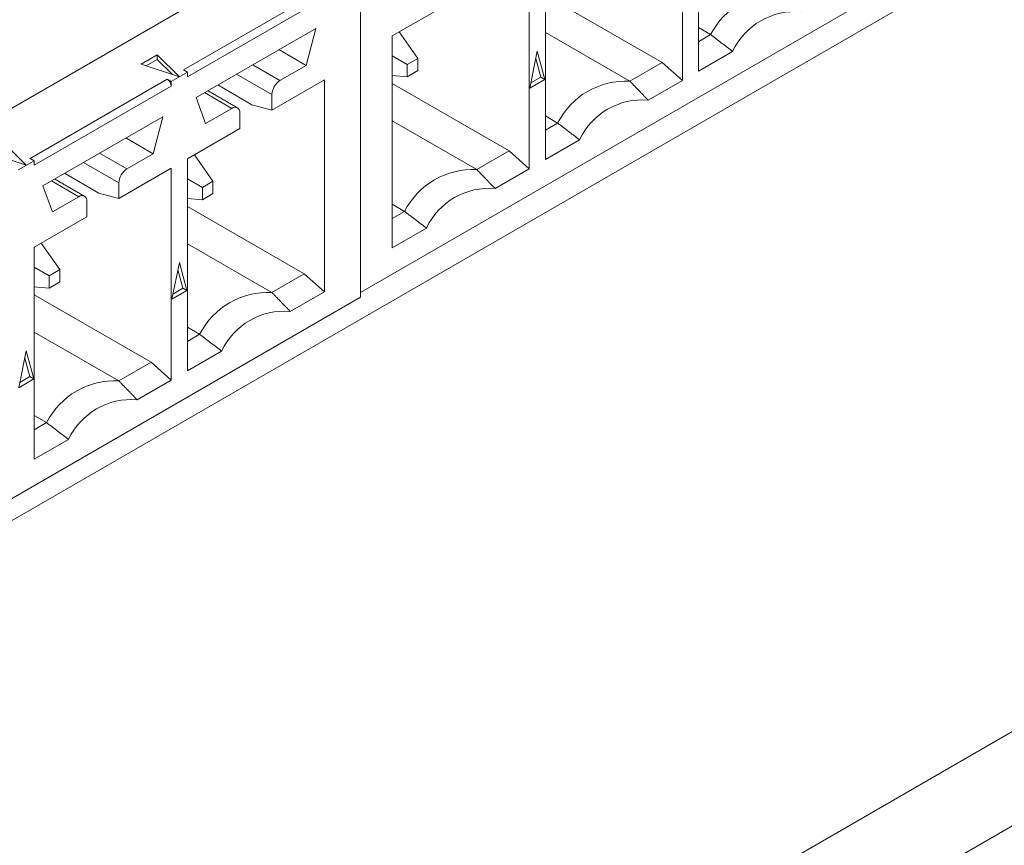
# Model space of a CAD drawing. Header units: inches. Extents: x 0.2 to 16.3, y 0.2 to 11.5.
# Tile 17 of 65: x 3.723 to 4.178, y 1.473 to 1.854. Entities that reach past the tile are written whole.
import ezdxf

# ---------------------------------------------------------------- set-up
doc = ezdxf.new("R2010")
doc.units = ezdxf.units.IN
doc.header["$MEASUREMENT"] = 0

msp = doc.modelspace()

# ---------------------------------------------------------------- linework, layer by layer
at = {"color": 7, "linetype": 'Continuous', "lineweight": 15}
for p, q in [((3.123854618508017, 1.469534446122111), (4.493284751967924, 2.260089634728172)), ((4.493284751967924, 2.069563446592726), (3.123854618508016, 1.279008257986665)), ((4.46988530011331, 2.068403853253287), (3.880269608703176, 1.728025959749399)), ((4.036434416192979, 1.830308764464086), (4.036434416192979, 1.928206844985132)), ((4.029010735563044, 1.923921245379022), (4.029010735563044, 1.826023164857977)), ((3.39726936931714, 1.072542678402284), (4.80205487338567, 1.883508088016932)), ((3.958300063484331, 1.883100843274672), (3.958300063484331, 1.785202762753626)), ((3.965723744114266, 1.789488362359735), (3.965723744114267, 1.887386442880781)), ((3.79851625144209, 1.83083843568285), (3.878413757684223, 1.876962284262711)), ((3.880269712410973, 1.87374771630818), (3.800372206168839, 1.827623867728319)), ((3.880269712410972, 1.725870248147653), (3.880269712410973, 1.87374771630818)), ((3.965723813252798, 1.865429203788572), (4.019731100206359, 1.834251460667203)), ((3.895013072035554, 1.84656604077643), (3.919232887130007, 1.860547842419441)), ((3.804362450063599, 1.818140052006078), (3.859668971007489, 1.850067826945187)), ((3.859668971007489, 1.850067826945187), (3.855307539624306, 1.832976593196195)), ((3.906836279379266, 1.836200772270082), (3.898240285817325, 1.848429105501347)), ((3.965723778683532, 1.848179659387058), (4.004790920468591, 1.82562667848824)), ((4.036434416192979, 1.843894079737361), (4.042094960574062, 1.847161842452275)), ((4.036434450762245, 1.850429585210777), (4.042094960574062, 1.847161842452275)), ((3.895013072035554, 1.748667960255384), (3.895013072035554, 1.84656604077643)), ((3.39726936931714, 1.028993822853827), (4.80205487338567, 1.839959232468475)), ((3.779009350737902, 1.833507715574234), (3.78646874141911, 1.837813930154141)), ((3.78646874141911, 1.837813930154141), (3.796658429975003, 1.827625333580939)), ((3.78646874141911, 1.837813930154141), (3.78646874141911, 1.83567078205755)), ((3.855307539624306, 1.832976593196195), (3.842685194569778, 1.840263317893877)), ((3.958530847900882, 1.822497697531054), (3.962011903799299, 1.839509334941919)), ((3.962011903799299, 1.839509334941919), (3.965492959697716, 1.826516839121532)), ((4.052225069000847, 1.839424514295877), (4.036434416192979, 1.830308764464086)), ((3.796658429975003, 1.827625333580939), (3.779009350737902, 1.833507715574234)), ((3.78646874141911, 1.83567078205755), (3.781362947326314, 1.832723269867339)), ((3.793443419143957, 1.828696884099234), (3.78646874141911, 1.83567078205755)), ((3.843151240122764, 1.825958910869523), (3.830528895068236, 1.833245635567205)), ((3.901934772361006, 1.833371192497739), (3.895013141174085, 1.837367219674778)), ((3.906836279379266, 1.836200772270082), (3.901934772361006, 1.833371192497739)), ((3.901934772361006, 1.833371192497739), (3.901934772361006, 1.827711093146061)), ((3.906836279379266, 1.830540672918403), (3.906836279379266, 1.836200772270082)), ((3.963637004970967, 1.827588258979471), (3.961332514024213, 1.836189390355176)), ((4.019731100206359, 1.834251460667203), (4.004790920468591, 1.82562667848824)), ((4.019731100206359, 1.834251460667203), (4.029010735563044, 1.826023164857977)), ((3.800372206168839, 1.82976701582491), (3.792948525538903, 1.825481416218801)), ((3.800372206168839, 1.82976701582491), (3.79851625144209, 1.83083843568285)), ((3.800372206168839, 1.827623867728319), (3.800372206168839, 1.82976701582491)), ((3.823104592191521, 1.828959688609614), (3.839439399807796, 1.819529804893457)), ((3.855307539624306, 1.832976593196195), (3.843151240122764, 1.825958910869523)), ((3.901934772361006, 1.827711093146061), (3.906836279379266, 1.830540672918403)), ((3.727805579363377, 1.790018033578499), (3.791092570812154, 1.826552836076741)), ((3.791092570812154, 1.826552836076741), (3.792948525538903, 1.825481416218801)), ((3.792948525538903, 1.825481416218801), (3.792948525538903, 1.82333826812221)), ((3.814380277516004, 1.823923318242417), (3.830159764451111, 1.814814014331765)), ((3.839439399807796, 1.812328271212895), (3.863659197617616, 1.8263100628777)), ((3.863659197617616, 1.8263100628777), (3.863659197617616, 1.728411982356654)), ((3.895013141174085, 1.828328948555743), (3.901934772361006, 1.827711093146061)), ((3.895013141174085, 1.824608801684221), (3.949020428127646, 1.793431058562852)), ((3.965492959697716, 1.826516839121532), (3.958530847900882, 1.822497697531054)), ((3.95902802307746, 1.824927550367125), (3.963637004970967, 1.827588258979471)), ((3.963637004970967, 1.827588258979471), (3.965492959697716, 1.826516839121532)), ((4.029010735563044, 1.826023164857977), (4.013220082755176, 1.816907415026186)), ((3.792948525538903, 1.82333826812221), (3.729661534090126, 1.786803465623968)), ((3.808257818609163, 1.820388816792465), (3.820880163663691, 1.813102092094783)), ((3.839439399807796, 1.819529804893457), (3.839439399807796, 1.812328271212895)), ((3.808723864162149, 1.806084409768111), (3.804362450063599, 1.818140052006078)), ((3.839439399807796, 1.812328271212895), (3.830159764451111, 1.814814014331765)), ((3.820880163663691, 1.813102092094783), (3.808723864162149, 1.806084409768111)), ((3.824592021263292, 1.80375706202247), (3.824592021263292, 1.810958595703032)), ((3.73365176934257, 1.777319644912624), (3.788958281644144, 1.80924741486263)), ((3.788958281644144, 1.80924741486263), (3.784596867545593, 1.792156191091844)), ((3.895013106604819, 1.807359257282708), (3.934080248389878, 1.784806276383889)), ((3.965723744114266, 1.80307367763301), (3.971384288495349, 1.806341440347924)), ((3.965723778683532, 1.809609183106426), (3.971384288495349, 1.806341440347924)), ((3.800372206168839, 1.789775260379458), (3.824592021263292, 1.80375706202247)), ((3.715758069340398, 1.79699352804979), (3.725947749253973, 1.786804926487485)), ((3.784596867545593, 1.792156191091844), (3.771974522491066, 1.799442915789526)), ((3.981514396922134, 1.798604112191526), (3.965723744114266, 1.789488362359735)), ((3.725947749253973, 1.786804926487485), (3.708298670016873, 1.79268730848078)), ((3.772440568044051, 1.785138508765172), (3.759818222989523, 1.792425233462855)), ((3.784596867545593, 1.792156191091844), (3.772440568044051, 1.785138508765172)), ((3.949020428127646, 1.793431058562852), (3.934080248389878, 1.784806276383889)), ((3.949020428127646, 1.793431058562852), (3.958300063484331, 1.785202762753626)), ((3.729661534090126, 1.78894661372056), (3.722237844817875, 1.784661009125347)), ((3.729661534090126, 1.78894661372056), (3.727805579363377, 1.790018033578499)), ((3.729661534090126, 1.786803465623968), (3.729661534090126, 1.78894661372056)), ((3.752393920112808, 1.788139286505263), (3.768728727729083, 1.778709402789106)), ((3.800372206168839, 1.691877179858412), (3.800372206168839, 1.789775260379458)), ((3.803599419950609, 1.791638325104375), (3.812195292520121, 1.779410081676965)), ((3.743669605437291, 1.783102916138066), (3.759449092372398, 1.773993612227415)), ((3.768728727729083, 1.771507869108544), (3.792948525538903, 1.785489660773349)), ((3.792948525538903, 1.785489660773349), (3.792948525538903, 1.687591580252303)), ((3.958300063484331, 1.785202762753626), (3.942509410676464, 1.776087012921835)), ((3.737547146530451, 1.779568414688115), (3.750169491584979, 1.772281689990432)), ((3.768728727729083, 1.778709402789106), (3.768728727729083, 1.771507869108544)), ((3.800372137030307, 1.780576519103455), (3.807293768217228, 1.776580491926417)), ((3.812195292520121, 1.779410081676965), (3.807293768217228, 1.776580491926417)), ((3.812195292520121, 1.773749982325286), (3.812195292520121, 1.779410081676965)), ((3.738013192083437, 1.76526400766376), (3.73365176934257, 1.777319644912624)), ((3.768728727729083, 1.771507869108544), (3.759449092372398, 1.773993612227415)), ((3.807293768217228, 1.776580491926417), (3.807293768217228, 1.770920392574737)), ((3.750169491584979, 1.772281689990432), (3.738013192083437, 1.76526400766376)), ((3.753881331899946, 1.762936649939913), (3.753881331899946, 1.770138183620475)), ((3.807293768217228, 1.770920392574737), (3.800372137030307, 1.77153824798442)), ((3.807293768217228, 1.770920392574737), (3.812195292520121, 1.773749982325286)), ((3.800372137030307, 1.767818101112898), (3.854379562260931, 1.736640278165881)), ((3.895013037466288, 1.762253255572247), (3.900673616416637, 1.765521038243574)), ((3.895013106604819, 1.768788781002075), (3.900673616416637, 1.765521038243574)), ((3.729661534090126, 1.748954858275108), (3.753881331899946, 1.762936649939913)), ((3.91080372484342, 1.757783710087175), (3.895013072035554, 1.748667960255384)), ((3.729661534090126, 1.651056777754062), (3.729661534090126, 1.748954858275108)), ((3.741484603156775, 1.738589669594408), (3.732888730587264, 1.750817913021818)), ((3.800372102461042, 1.750568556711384), (3.839439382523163, 1.728015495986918)), ((3.736583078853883, 1.735760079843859), (3.729661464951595, 1.739756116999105)), ((3.741484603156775, 1.738589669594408), (3.736583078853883, 1.735760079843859)), ((3.741484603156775, 1.732929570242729), (3.741484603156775, 1.738589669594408)), ((3.793179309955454, 1.724886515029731), (3.796660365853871, 1.741898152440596)), ((3.798285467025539, 1.729977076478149), (3.795980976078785, 1.738578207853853)), ((3.796660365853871, 1.741898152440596), (3.800141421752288, 1.728905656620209)), ((3.736583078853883, 1.735760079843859), (3.736583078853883, 1.73009998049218)), ((3.736583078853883, 1.73009998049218), (3.741484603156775, 1.732929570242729)), ((3.854379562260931, 1.736640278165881), (3.839439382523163, 1.728015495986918)), ((3.854379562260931, 1.736640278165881), (3.863659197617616, 1.728411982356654)), ((3.729661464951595, 1.730717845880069), (3.736583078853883, 1.73009998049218)), ((3.800141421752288, 1.728905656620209), (3.793179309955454, 1.724886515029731)), ((3.793676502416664, 1.727316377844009), (3.798285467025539, 1.729977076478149)), ((3.798285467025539, 1.729977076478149), (3.800141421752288, 1.728905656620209)), ((3.863659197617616, 1.728411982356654), (3.847868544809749, 1.719296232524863)), ((3.880269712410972, 1.725870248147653), (3.147365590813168, 1.302773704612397)), ((3.729661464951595, 1.726997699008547), (3.783668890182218, 1.69581987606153)), ((3.800372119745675, 1.711998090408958), (3.806032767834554, 1.708730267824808)), ((3.729661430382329, 1.709748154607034), (3.76872871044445, 1.687195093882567)), ((3.800372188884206, 1.705462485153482), (3.806032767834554, 1.708730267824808)), ((3.722468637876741, 1.684066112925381), (3.725949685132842, 1.701077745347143)), ((3.727574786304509, 1.689156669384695), (3.725270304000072, 1.697757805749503)), ((3.725949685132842, 1.701077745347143), (3.729430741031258, 1.688085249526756)), ((3.816162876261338, 1.700992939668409), (3.800372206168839, 1.691877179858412)), ((3.783668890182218, 1.69581987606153), (3.76872871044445, 1.687195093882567)), ((3.783668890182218, 1.69581987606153), (3.792948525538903, 1.687591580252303)), ((3.729430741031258, 1.688085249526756), (3.722468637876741, 1.684066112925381)), ((3.722965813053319, 1.686495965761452), (3.727574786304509, 1.689156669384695)), ((3.727574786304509, 1.689156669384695), (3.729430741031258, 1.688085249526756)), ((3.792948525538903, 1.687591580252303), (3.777157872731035, 1.678475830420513)), ((3.729661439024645, 1.671177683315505), (3.735322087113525, 1.667909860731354)), ((3.729661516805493, 1.664642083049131), (3.735322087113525, 1.667909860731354)), ((3.74545219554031, 1.660172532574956), (3.729661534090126, 1.651056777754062))]:
    msp.add_line(p, q, dxfattribs=at)
for centre, radius, start, end in [((4.073642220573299, 1.831091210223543), 0.03540472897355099, 86.98957730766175, 153.0050461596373), ((4.081264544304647, 1.825733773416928), 0.03210494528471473, 85.23628677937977, 154.7583366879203), ((3.788918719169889, 1.82315468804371), 0.004033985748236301, 2.608337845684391, 57.39227848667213), ((3.847498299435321, 1.819163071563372), 0.008067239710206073, 122.6056169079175, 177.3944599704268), ((4.002931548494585, 1.790270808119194), 0.03540472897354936, 86.98957730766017, 153.0050461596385), ((4.010553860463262, 1.784913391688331), 0.03210492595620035, 85.2362628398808, 154.7583606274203), ((3.822329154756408, 1.811325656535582), 0.002292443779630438, 350.7862718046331, 129.2032074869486), ((3.776787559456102, 1.778342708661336), 0.008067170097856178, 122.6053606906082, 177.3947161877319), ((3.932220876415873, 1.749450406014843), 0.0354047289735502, 86.98957730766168, 153.0050461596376), ((3.939843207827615, 1.744092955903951), 0.03210495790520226, 85.23630241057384, 154.7583210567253), ((3.751618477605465, 1.770505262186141), 0.002292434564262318, 350.7857854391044, 129.2032317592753), ((3.837579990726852, 1.692659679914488), 0.03540467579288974, 86.98954065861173, 153.0050828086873), ((3.845202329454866, 1.68730221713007), 0.03210491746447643, 85.23627399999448, 154.7583494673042), ((3.766869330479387, 1.651839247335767), 0.03540470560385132, 86.98956236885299, 153.0050610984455), ((3.774491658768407, 1.646481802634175), 0.03210492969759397, 85.23627831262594, 154.7583451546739)]:
    msp.add_arc(centre, radius, start, end, dxfattribs=at)
for points in [[(4.042094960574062, 1.847161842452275), (4.052225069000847, 1.839424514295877)], [(4.004790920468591, 1.82562667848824), (4.013220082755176, 1.816907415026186)], [(3.823504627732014, 1.813361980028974), (3.809795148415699, 1.821276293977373)], [(3.971384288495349, 1.806341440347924), (3.981514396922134, 1.798604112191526)], [(3.934080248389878, 1.784806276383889), (3.942509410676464, 1.776087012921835)], [(3.752793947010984, 1.77254157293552), (3.73908446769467, 1.780455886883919)], [(3.900673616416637, 1.765521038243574), (3.91080372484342, 1.757783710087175)], [(3.839439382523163, 1.728015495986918), (3.847868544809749, 1.719296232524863)], [(3.806032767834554, 1.708730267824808), (3.816162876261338, 1.700992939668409)], [(3.76872871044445, 1.687195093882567), (3.777157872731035, 1.678475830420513)], [(3.735322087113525, 1.667909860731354), (3.74545219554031, 1.660172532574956)]]:
    msp.add_open_spline(points, degree=1, dxfattribs=at)

doc.saveas('drawing.dxf')
